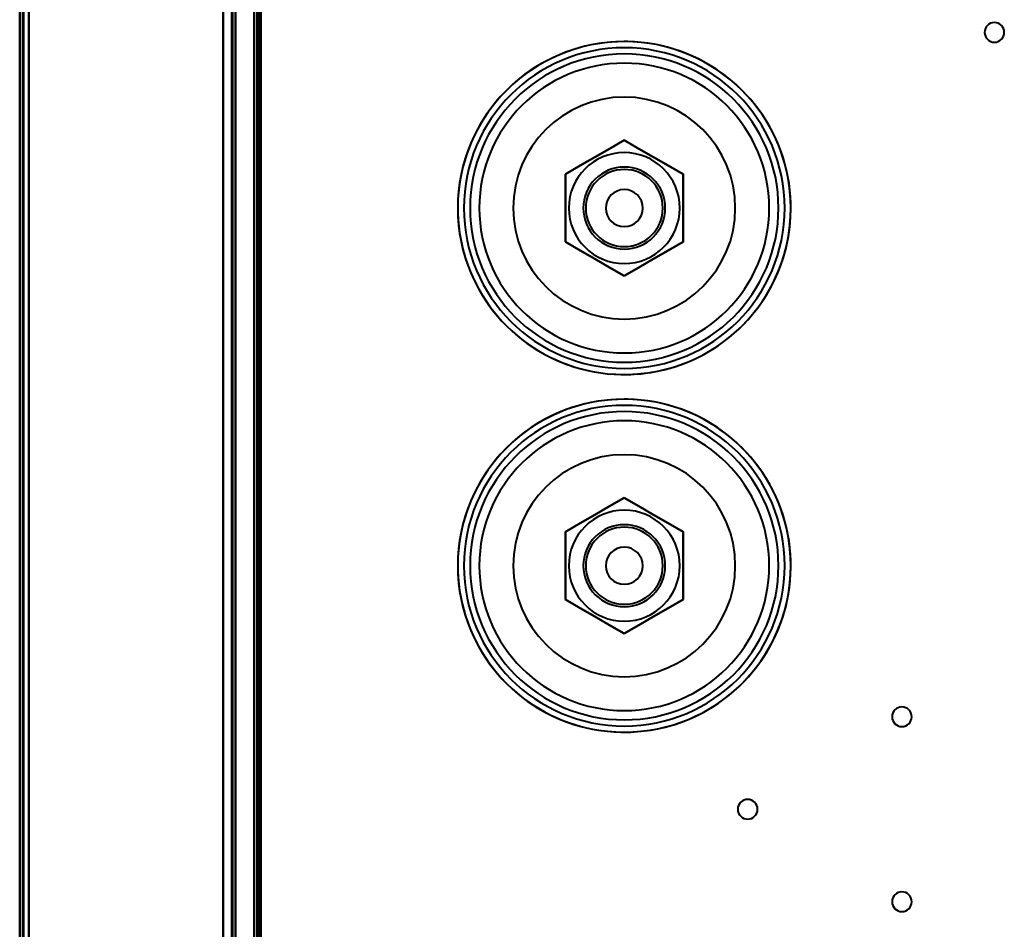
# Model space of a CAD drawing. Header units: millimetres. Extents: x -1392 to 1388, y -239 to 1267.
# Tile 59 of 91: x -476 to -316, y 723 to 871. Entities that reach past the tile are written whole.
import ezdxf

# ---------------------------------------------------------------- set-up
doc = ezdxf.new("R2010")
doc.units = ezdxf.units.MM
doc.layers.add('A-GENM', color=13, linetype='Continuous', lineweight=40)
doc.layers.add('G-IMPT', color=8, linetype='Continuous', lineweight=40)

# ---------------------------------------------------------------- blocks, each defined once
blk = doc.blocks.new('Maintenance r21 - Maintenance r21-762144-Droite')
at = {"layer": 'A-GENM'}
for p, q in [((-476, 0), (-476, 1138)), ((-476, 1138), (-476, 0))]:
    blk.add_line(p, q, dxfattribs=at)
blk = doc.blocks.new('NEXA 2000 CALQUES_dwg-762145-Droite')
at = {"layer": 'G-IMPT'}
for p, q in [((-476, 1137.77), (-476, 128.97)), ((-476, 1137.77), (-476, 128.97)), ((-441, 129.47), (-441, 1137.27)), ((-441, 129.47), (-441, 1137.27)), ((-437.5, 1102.27), (-437.5, 129.47)), ((-438, 943.07), (-438, 288.67))]:
    blk.add_line(p, q, dxfattribs=at)
at = {"layer": 'G-IMPT', "flags": 128}
for points in [[(-476, 1137.77), (-476, 885.57), (-476, 633.37), (-476, 381.17), (-476, 128.97)], [(-476, 1137.77), (-476, 885.57), (-476, 633.37), (-476, 381.17), (-476, 128.97)], [(-476, 128.97), (-476, 381.17), (-476, 633.37), (-476, 885.57), (-476, 1137.77)], [(-476, 128.97), (-476, 381.17), (-476, 633.37), (-476, 885.57), (-476, 1137.77)], [(-476, 128.97), (-476, 381.17), (-476, 633.37), (-476, 885.57), (-476, 1137.77)], [(-476, 128.97), (-476, 381.17), (-476, 633.37), (-476, 885.57), (-476, 1137.77)], [(-476, 1137.77), (-476, 885.57), (-476, 633.37), (-476, 381.17), (-476, 128.97)], [(-476, 1137.77), (-476, 885.57), (-476, 633.37), (-476, 381.17), (-476, 128.97)], [(-475.5, 128.97), (-475.5, 381.17), (-475.5, 633.37), (-475.5, 885.57), (-475.5, 1137.77)], [(-475.5, 1137.77), (-475.5, 885.57), (-475.5, 633.37), (-475.5, 381.17), (-475.5, 128.97)], [(-475.5, 1137.77), (-475.5, 885.57), (-475.5, 633.37), (-475.5, 381.17), (-475.5, 128.97)], [(-475.5, 128.97), (-475.5, 381.17), (-475.5, 633.37), (-475.5, 885.57), (-475.5, 1137.77)], [(-475.4, 128.97), (-475.4, 381.17), (-475.4, 633.37), (-475.4, 885.57), (-475.4, 1137.77)], [(-475.4, 1137.77), (-475.4, 885.57), (-475.4, 633.37), (-475.4, 381.17), (-475.4, 128.97)], [(-475.4, 128.97), (-475.4, 381.17), (-475.4, 633.37), (-475.4, 885.57), (-475.4, 1137.77)], [(-475.4, 1137.77), (-475.4, 885.57), (-475.4, 633.37), (-475.4, 381.17), (-475.4, 128.97)], [(-475.4, 1137.77), (-475.4, 885.57), (-475.4, 633.37), (-475.4, 381.17), (-475.4, 128.97)], [(-475.4, 128.97), (-475.4, 381.17), (-475.4, 633.37), (-475.4, 885.57), (-475.4, 1137.77)], [(-475.4, 1137.77), (-475.4, 885.57), (-475.4, 633.37), (-475.4, 381.17), (-475.4, 128.97)], [(-475.4, 128.97), (-475.4, 381.17), (-475.4, 633.37), (-475.4, 885.57), (-475.4, 1137.77)], [(-475.4, 1137.77), (-475.4, 885.57), (-475.4, 633.37), (-475.4, 381.17), (-475.4, 128.97)], [(-475.4, 128.97), (-475.4, 381.17), (-475.4, 633.37), (-475.4, 885.57), (-475.4, 1137.77)], [(-475.4, 128.97), (-475.4, 381.17), (-475.4, 633.37), (-475.4, 885.57), (-475.4, 1137.77)], [(-475.4, 1137.77), (-475.4, 885.57), (-475.4, 633.37), (-475.4, 381.17), (-475.4, 128.97)], [(-474.5, 129.47), (-474.5, 381.42), (-474.5, 633.37), (-474.5, 885.32), (-474.5, 1137.27)], [(-474.5, 1137.27), (-474.5, 885.32), (-474.5, 633.37), (-474.5, 381.42), (-474.5, 129.47)], [(-474.5, 129.47), (-474.5, 381.42), (-474.5, 633.37), (-474.5, 885.32), (-474.5, 1137.27)], [(-474.5, 1137.27), (-474.5, 885.32), (-474.5, 633.37), (-474.5, 381.42), (-474.5, 129.47)], [(-474.5, 1137.27), (-474.5, 885.32), (-474.5, 633.37), (-474.5, 381.42), (-474.5, 129.47)], [(-474.5, 129.47), (-474.5, 381.42), (-474.5, 633.37), (-474.5, 885.32), (-474.5, 1137.27)], [(-474.5, 1137.27), (-474.5, 885.32), (-474.5, 633.37), (-474.5, 381.42), (-474.5, 129.47)], [(-474.5, 129.47), (-474.5, 381.42), (-474.5, 633.37), (-474.5, 885.32), (-474.5, 1137.27)], [(-474.5, 1137.27), (-474.5, 885.32), (-474.5, 633.37), (-474.5, 381.42), (-474.5, 129.47)], [(-474.5, 129.47), (-474.5, 381.42), (-474.5, 633.37), (-474.5, 885.32), (-474.5, 1137.27)], [(-474.5, 1137.27), (-474.5, 885.32), (-474.5, 633.37), (-474.5, 381.42), (-474.5, 129.47)], [(-474.5, 129.47), (-474.5, 381.42), (-474.5, 633.37), (-474.5, 885.32), (-474.5, 1137.27)], [(-474.5, 129.47), (-474.5, 381.42), (-474.5, 633.37), (-474.5, 885.32), (-474.5, 1137.27)], [(-474.5, 1137.27), (-474.5, 885.32), (-474.5, 633.37), (-474.5, 381.42), (-474.5, 129.47)], [(-474.5, 129.47), (-474.5, 381.42), (-474.5, 633.37), (-474.5, 885.32), (-474.5, 1137.27)], [(-474.5, 1137.27), (-474.5, 885.32), (-474.5, 633.37), (-474.5, 381.42), (-474.5, 129.47)], [(-443, 1137.77), (-443, 885.57), (-443, 633.37), (-443, 381.17), (-443, 128.97)], [(-443, 128.97), (-443, 381.17), (-443, 633.37), (-443, 885.57), (-443, 1137.77)], [(-443, 128.97), (-443, 381.17), (-443, 633.37), (-443, 885.57), (-443, 1137.77)], [(-443, 1137.77), (-443, 885.57), (-443, 633.37), (-443, 381.17), (-443, 128.97)], [(-443, 1137.27), (-443, 885.32), (-443, 633.37), (-443, 381.42), (-443, 129.47)], [(-443, 129.47), (-443, 381.42), (-443, 633.37), (-443, 885.32), (-443, 1137.27)], [(-443, 129.47), (-443, 381.42), (-443, 633.37), (-443, 885.32), (-443, 1137.27)], [(-443, 1137.27), (-443, 885.32), (-443, 633.37), (-443, 381.42), (-443, 129.47)], [(-443, 129.47), (-443, 381.42), (-443, 633.37), (-443, 885.32), (-443, 1137.27)], [(-443, 1137.27), (-443, 885.32), (-443, 633.37), (-443, 381.42), (-443, 129.47)], [(-443, 1137.27), (-443, 885.32), (-443, 633.37), (-443, 381.42), (-443, 129.47)], [(-443, 129.47), (-443, 381.42), (-443, 633.37), (-443, 885.32), (-443, 1137.27)], [(-441.6, 1137.27), (-441.6, 885.32), (-441.6, 633.37), (-441.6, 381.42), (-441.6, 129.47)], [(-441.6, 129.47), (-441.6, 381.42), (-441.6, 633.37), (-441.6, 885.32), (-441.6, 1137.27)], [(-441.6, 1137.27), (-441.6, 885.32), (-441.6, 633.37), (-441.6, 381.42), (-441.6, 129.47)], [(-441.6, 129.47), (-441.6, 381.42), (-441.6, 633.37), (-441.6, 885.32), (-441.6, 1137.27)], [(-441.6, 129.47), (-441.6, 381.42), (-441.6, 633.37), (-441.6, 885.32), (-441.6, 1137.27)], [(-441.6, 1137.27), (-441.6, 885.32), (-441.6, 633.37), (-441.6, 381.42), (-441.6, 129.47)], [(-441.6, 129.47), (-441.6, 381.42), (-441.6, 633.37), (-441.6, 885.32), (-441.6, 1137.27)], [(-441.6, 1137.27), (-441.6, 885.32), (-441.6, 633.37), (-441.6, 381.42), (-441.6, 129.47)], [(-441.6, 129.47), (-441.6, 381.42), (-441.6, 633.37), (-441.6, 885.32), (-441.6, 1137.27)], [(-441.6, 1137.27), (-441.6, 885.32), (-441.6, 633.37), (-441.6, 381.42), (-441.6, 129.47)], [(-441.6, 1137.27), (-441.6, 885.32), (-441.6, 633.37), (-441.6, 381.42), (-441.6, 129.47)], [(-441.6, 129.47), (-441.6, 381.42), (-441.6, 633.37), (-441.6, 885.32), (-441.6, 1137.27)], [(-441.5, 129.47), (-441.5, 381.42), (-441.5, 633.37), (-441.5, 885.32), (-441.5, 1137.27)], [(-441.5, 1137.27), (-441.5, 885.32), (-441.5, 633.37), (-441.5, 381.42), (-441.5, 129.47)], [(-441.5, 1137.27), (-441.5, 885.32), (-441.5, 633.37), (-441.5, 381.42), (-441.5, 129.47)], [(-441.5, 129.47), (-441.5, 381.42), (-441.5, 633.37), (-441.5, 885.32), (-441.5, 1137.27)], [(-441, 129.47), (-441, 381.42), (-441, 633.37), (-441, 885.32), (-441, 1137.27)], [(-441, 1137.27), (-441, 885.32), (-441, 633.37), (-441, 381.42), (-441, 129.47)], [(-441, 129.47), (-441, 381.42), (-441, 633.37), (-441, 885.32), (-441, 1137.27)], [(-441, 1137.27), (-441, 885.32), (-441, 633.37), (-441, 381.42), (-441, 129.47)], [(-441, 1137.27), (-441, 885.32), (-441, 633.37), (-441, 381.42), (-441, 129.47)], [(-441, 129.47), (-441, 381.42), (-441, 633.37), (-441, 885.32), (-441, 1137.27)], [(-441, 1137.27), (-441, 885.32), (-441, 633.37), (-441, 381.42), (-441, 129.47)], [(-441, 129.47), (-441, 381.42), (-441, 633.37), (-441, 885.32), (-441, 1137.27)], [(-438, 128.97), (-438, 372.42), (-438, 615.87), (-438, 859.32), (-438, 1102.77)], [(-438, 1102.77), (-438, 859.32), (-438, 615.87), (-438, 372.42), (-438, 128.97)], [(-438, 1102.77), (-438, 859.32), (-438, 615.87), (-438, 372.42), (-438, 128.97)], [(-438, 128.97), (-438, 372.42), (-438, 615.87), (-438, 859.32), (-438, 1102.77)], [(-437.5, 1102.27), (-437.5, 859.07), (-437.5, 615.87), (-437.5, 372.67), (-437.5, 129.47)], [(-437.5, 129.47), (-437.5, 372.67), (-437.5, 615.87), (-437.5, 859.07), (-437.5, 1102.27)], [(-437.5, 1102.27), (-437.5, 859.07), (-437.5, 615.87), (-437.5, 372.67), (-437.5, 129.47)], [(-437.5, 129.47), (-437.5, 372.67), (-437.5, 615.87), (-437.5, 859.07), (-437.5, 1102.27)], [(-437.5, 1102.27), (-437.5, 859.07), (-437.5, 615.87), (-437.5, 372.67), (-437.5, 129.47)], [(-437.5, 1102.27), (-437.5, 859.07), (-437.5, 615.87), (-437.5, 372.67), (-437.5, 129.47)], [(-437.5, 129.47), (-437.5, 372.67), (-437.5, 615.87), (-437.5, 859.07), (-437.5, 1102.27)], [(-437.5, 129.47), (-437.5, 372.67), (-437.5, 615.87), (-437.5, 859.07), (-437.5, 1102.27)], [(-437, 129.47), (-437, 372.67), (-437, 615.87), (-437, 859.07), (-437, 1102.27)], [(-437, 1102.27), (-437, 859.07), (-437, 615.87), (-437, 372.67), (-437, 129.47)], [(-436.9, 1102.27), (-436.9, 867.05), (-436.9, 631.82), (-436.9, 396.6), (-436.9, 161.37)], [(-436.9, 1102.27), (-436.9, 859.07), (-436.9, 615.87), (-436.9, 372.67), (-436.9, 129.47)], [(-436.9, 1102.27), (-436.9, 867.05), (-436.9, 631.82), (-436.9, 396.6), (-436.9, 161.37)], [(-436.9, 161.37), (-436.9, 396.6), (-436.9, 631.82), (-436.9, 867.05), (-436.9, 1102.27)], [(-436.9, 129.47), (-436.9, 372.67), (-436.9, 615.87), (-436.9, 859.07), (-436.9, 1102.27)], [(-436.9, 161.37), (-436.9, 396.6), (-436.9, 631.82), (-436.9, 867.05), (-436.9, 1102.27)], [(-443, 288.67), (-443, 452.27), (-443, 615.87), (-443, 779.47), (-443, 943.07)], [(-443, 943.07), (-443, 779.47), (-443, 615.87), (-443, 452.27), (-443, 288.67)], [(-443, 943.07), (-443, 779.47), (-443, 615.87), (-443, 452.27), (-443, 288.67)], [(-443, 288.67), (-443, 452.27), (-443, 615.87), (-443, 779.47), (-443, 943.07)], [(-438, 288.67), (-438, 452.27), (-438, 615.87), (-438, 779.47), (-438, 943.07)], [(-438, 943.07), (-438, 779.47), (-438, 615.87), (-438, 452.27), (-438, 288.67)], [(-438, 943.07), (-438, 779.47), (-438, 615.87), (-438, 452.27), (-438, 288.67)], [(-438, 288.67), (-438, 452.27), (-438, 615.87), (-438, 779.47), (-438, 943.07)], [(-437.5, 288.67), (-437.5, 452.27), (-437.5, 615.87), (-437.5, 779.47), (-437.5, 943.07)], [(-437.5, 943.07), (-437.5, 779.47), (-437.5, 615.87), (-437.5, 452.27), (-437.5, 288.67)], [(-437.5, 943.07), (-437.5, 779.47), (-437.5, 615.87), (-437.5, 452.27), (-437.5, 288.67)], [(-437.5, 288.67), (-437.5, 452.27), (-437.5, 615.87), (-437.5, 779.47), (-437.5, 943.07)], [(-437.5, 288.67), (-437.5, 452.27), (-437.5, 615.87), (-437.5, 779.47), (-437.5, 943.07)], [(-437.5, 943.07), (-437.5, 779.47), (-437.5, 615.87), (-437.5, 452.27), (-437.5, 288.67)], [(-437.4, 288.67), (-437.4, 452.27), (-437.4, 615.87), (-437.4, 779.47), (-437.4, 943.07)], [(-437.4, 288.67), (-437.4, 452.27), (-437.4, 615.87), (-437.4, 779.47), (-437.4, 943.07)], [(-437.4, 943.07), (-437.4, 779.47), (-437.4, 615.87), (-437.4, 452.27), (-437.4, 288.67)], [(-437.4, 943.07), (-437.4, 779.47), (-437.4, 615.87), (-437.4, 452.27), (-437.4, 288.67)], [(-437.4, 943.07), (-437.4, 779.47), (-437.4, 615.87), (-437.4, 452.27), (-437.4, 288.67)], [(-437.4, 288.67), (-437.4, 452.27), (-437.4, 615.87), (-437.4, 779.47), (-437.4, 943.07)], [(-437, 288.67), (-437, 452.27), (-437, 615.87), (-437, 779.47), (-437, 943.07)], [(-437, 943.07), (-437, 779.47), (-437, 615.87), (-437, 452.27), (-437, 288.67)], [(-437, 288.67), (-437, 452.27), (-437, 615.87), (-437, 779.47), (-437, 943.07)], [(-437, 943.07), (-437, 779.47), (-437, 615.87), (-437, 452.27), (-437, 288.67)], [(-378, 867.37), (-379.08, 867.35), (-380.16, 867.29), (-381.23, 867.18), (-382.3, 867.03), (-383.36, 866.83), (-384.42, 866.6), (-385.46, 866.32), (-386.49, 866), (-387.51, 865.64), (-388.51, 865.24), (-389.5, 864.8), (-390.47, 864.32), (-391.42, 863.8), (-392.34, 863.25), (-393.25, 862.66), (-394.12, 862.03), (-394.98, 861.37), (-395.8, 860.67), (-396.6, 859.94), (-397.37, 859.18), (-398.11, 858.39), (-398.81, 857.58), (-399.48, 856.73), (-400.12, 855.86), (-400.72, 854.96), (-401.28, 854.04), (-401.81, 853.1), (-402.3, 852.14), (-402.75, 851.15), (-403.17, 850.16), (-403.54, 849.14), (-403.87, 848.11), (-404.16, 847.07), (-404.4, 846.02), (-404.61, 844.96), (-404.77, 843.89), (-404.89, 842.82), (-404.97, 841.74), (-405, 840.66), (-404.99, 839.58), (-404.94, 838.51), (-404.84, 837.43), (-404.7, 836.36), (-404.52, 835.29), (-404.29, 834.24), (-404.03, 833.19), (-403.72, 832.16), (-403.37, 831.13), (-402.98, 830.13), (-402.55, 829.14), (-402.08, 828.16), (-401.57, 827.21), (-401.03, 826.28), (-400.45, 825.37), (-399.83, 824.48), (-399.18, 823.62), (-398.49, 822.79), (-397.77, 821.98), (-397.02, 821.21), (-396.24, 820.46), (-395.43, 819.75), (-394.59, 819.07), (-393.72, 818.42), (-392.83, 817.81), (-391.92, 817.24), (-390.98, 816.7), (-390.03, 816.2), (-389.05, 815.74), (-388.05, 815.31), (-387.04, 814.93), (-386.02, 814.59), (-384.98, 814.29), (-383.93, 814.03), (-382.88, 813.82), (-381.81, 813.64), (-380.74, 813.51), (-379.66, 813.42), (-378.58, 813.38), (-378, 813.37)], [(-378, 813.37), (-376.92, 813.39), (-375.84, 813.46), (-374.77, 813.57), (-373.7, 813.72), (-372.64, 813.91), (-371.58, 814.15), (-370.54, 814.42), (-369.51, 814.74), (-368.49, 815.1), (-367.49, 815.5), (-366.5, 815.94), (-365.53, 816.42), (-364.58, 816.94), (-363.66, 817.5), (-362.75, 818.09), (-361.88, 818.72), (-361.02, 819.38), (-360.2, 820.07), (-359.4, 820.8), (-358.63, 821.56), (-357.89, 822.35), (-357.19, 823.17), (-356.52, 824.02), (-355.88, 824.89), (-355.28, 825.78), (-354.72, 826.7), (-354.19, 827.65), (-353.7, 828.61), (-353.25, 829.59), (-352.83, 830.59), (-352.46, 831.6), (-352.13, 832.63), (-351.84, 833.67), (-351.6, 834.72), (-351.39, 835.78), (-351.23, 836.85), (-351.11, 837.92), (-351.03, 839), (-351, 840.08), (-351.01, 841.16), (-351.06, 842.24), (-351.16, 843.31), (-351.3, 844.39), (-351.48, 845.45), (-351.71, 846.51), (-351.97, 847.55), (-352.28, 848.59), (-352.63, 849.61), (-353.02, 850.62), (-353.45, 851.61), (-353.92, 852.58), (-354.43, 853.53), (-354.97, 854.47), (-355.55, 855.38), (-356.17, 856.26), (-356.82, 857.12), (-357.51, 857.96), (-358.23, 858.76), (-358.98, 859.54), (-359.76, 860.28), (-360.57, 861), (-361.41, 861.68), (-362.28, 862.32), (-363.17, 862.93), (-364.08, 863.51), (-365.02, 864.05), (-365.97, 864.55), (-366.95, 865.01), (-367.95, 865.43), (-368.96, 865.81), (-369.98, 866.15), (-371.02, 866.45), (-372.07, 866.71), (-373.12, 866.93), (-374.19, 867.1), (-375.26, 867.23), (-376.34, 867.32), (-377.42, 867.37), (-378, 867.37)], [(-378, 851.37), (-380.38, 850), (-382.76, 848.62), (-385.14, 847.25), (-387.53, 845.87)], [(-378, 851.37), (-380.38, 850), (-382.76, 848.62), (-385.14, 847.25), (-387.53, 845.87)], [(-387.53, 845.87), (-385.14, 847.25), (-382.76, 848.62), (-380.38, 850), (-378, 851.37)], [(-387.53, 845.87), (-385.14, 847.25), (-382.76, 848.62), (-380.38, 850), (-378, 851.37)], [(-378, 851.37), (-380.38, 850), (-382.76, 848.62), (-385.14, 847.25), (-387.53, 845.87)], [(-387.53, 845.87), (-385.14, 847.25), (-382.76, 848.62), (-380.38, 850), (-378, 851.37)], [(-378, 851.37), (-380.38, 850), (-382.76, 848.62), (-385.14, 847.25), (-387.53, 845.87)], [(-387.53, 845.87), (-385.14, 847.25), (-382.76, 848.62), (-380.38, 850), (-378, 851.37)], [(-368.47, 845.87), (-370.86, 847.25), (-373.24, 848.62), (-375.62, 850), (-378, 851.37)], [(-368.47, 845.87), (-370.86, 847.25), (-373.24, 848.62), (-375.62, 850), (-378, 851.37)], [(-378, 851.37), (-375.62, 850), (-373.24, 848.62), (-370.86, 847.25), (-368.47, 845.87)], [(-378, 851.37), (-375.62, 850), (-373.24, 848.62), (-370.86, 847.25), (-368.47, 845.87)], [(-368.47, 845.87), (-370.86, 847.25), (-373.24, 848.62), (-375.62, 850), (-378, 851.37)], [(-378, 851.37), (-375.62, 850), (-373.24, 848.62), (-370.86, 847.25), (-368.47, 845.87)], [(-368.47, 845.87), (-370.86, 847.25), (-373.24, 848.62), (-375.62, 850), (-378, 851.37)], [(-378, 851.37), (-375.62, 850), (-373.24, 848.62), (-370.86, 847.25), (-368.47, 845.87)], [(-387.53, 845.87), (-387.53, 843.12), (-387.53, 840.37), (-387.53, 837.62), (-387.53, 834.87)], [(-387.53, 834.87), (-387.53, 837.62), (-387.53, 840.37), (-387.53, 843.12), (-387.53, 845.87)], [(-387.53, 845.87), (-387.53, 843.12), (-387.53, 840.37), (-387.53, 837.62), (-387.53, 834.87)], [(-387.53, 834.87), (-387.53, 837.62), (-387.53, 840.37), (-387.53, 843.12), (-387.53, 845.87)], [(-387.53, 845.87), (-387.53, 843.12), (-387.53, 840.37), (-387.53, 837.62), (-387.53, 834.87)], [(-387.53, 834.87), (-387.53, 837.62), (-387.53, 840.37), (-387.53, 843.12), (-387.53, 845.87)], [(-387.53, 845.87), (-387.53, 843.12), (-387.53, 840.37), (-387.53, 837.62), (-387.53, 834.87)], [(-387.53, 834.87), (-387.53, 837.62), (-387.53, 840.37), (-387.53, 843.12), (-387.53, 845.87)], [(-368.47, 834.87), (-368.47, 837.62), (-368.47, 840.37), (-368.47, 843.12), (-368.47, 845.87)], [(-368.47, 834.87), (-368.47, 837.62), (-368.47, 840.37), (-368.47, 843.12), (-368.47, 845.87)], [(-368.47, 845.87), (-368.47, 843.12), (-368.47, 840.37), (-368.47, 837.62), (-368.47, 834.87)], [(-368.47, 845.87), (-368.47, 843.12), (-368.47, 840.37), (-368.47, 837.62), (-368.47, 834.87)], [(-368.47, 834.87), (-368.47, 837.62), (-368.47, 840.37), (-368.47, 843.12), (-368.47, 845.87)], [(-368.47, 845.87), (-368.47, 843.12), (-368.47, 840.37), (-368.47, 837.62), (-368.47, 834.87)], [(-368.47, 834.87), (-368.47, 837.62), (-368.47, 840.37), (-368.47, 843.12), (-368.47, 845.87)], [(-368.47, 845.87), (-368.47, 843.12), (-368.47, 840.37), (-368.47, 837.62), (-368.47, 834.87)], [(-387.53, 834.87), (-385.14, 833.5), (-382.76, 832.12), (-380.38, 830.75), (-378, 829.37)], [(-387.53, 834.87), (-385.14, 833.5), (-382.76, 832.12), (-380.38, 830.75), (-378, 829.37)], [(-378, 829.37), (-380.38, 830.75), (-382.76, 832.12), (-385.14, 833.5), (-387.53, 834.87)], [(-378, 829.37), (-380.38, 830.75), (-382.76, 832.12), (-385.14, 833.5), (-387.53, 834.87)], [(-387.53, 834.87), (-385.14, 833.5), (-382.76, 832.12), (-380.38, 830.75), (-378, 829.37)], [(-378, 829.37), (-380.38, 830.75), (-382.76, 832.12), (-385.14, 833.5), (-387.53, 834.87)], [(-387.53, 834.87), (-385.14, 833.5), (-382.76, 832.12), (-380.38, 830.75), (-378, 829.37)], [(-378, 829.37), (-380.38, 830.75), (-382.76, 832.12), (-385.14, 833.5), (-387.53, 834.87)], [(-378, 829.37), (-375.62, 830.75), (-373.24, 832.12), (-370.86, 833.5), (-368.47, 834.87)], [(-378, 829.37), (-375.62, 830.75), (-373.24, 832.12), (-370.86, 833.5), (-368.47, 834.87)], [(-368.47, 834.87), (-370.86, 833.5), (-373.24, 832.12), (-375.62, 830.75), (-378, 829.37)], [(-368.47, 834.87), (-370.86, 833.5), (-373.24, 832.12), (-375.62, 830.75), (-378, 829.37)], [(-378, 829.37), (-375.62, 830.75), (-373.24, 832.12), (-370.86, 833.5), (-368.47, 834.87)], [(-368.47, 834.87), (-370.86, 833.5), (-373.24, 832.12), (-375.62, 830.75), (-378, 829.37)], [(-378, 829.37), (-375.62, 830.75), (-373.24, 832.12), (-370.86, 833.5), (-368.47, 834.87)], [(-368.47, 834.87), (-370.86, 833.5), (-373.24, 832.12), (-375.62, 830.75), (-378, 829.37)], [(-378, 809.37), (-379.08, 809.35), (-380.16, 809.29), (-381.23, 809.18), (-382.3, 809.03), (-383.36, 808.83), (-384.42, 808.6), (-385.46, 808.32), (-386.49, 808), (-387.51, 807.64), (-388.51, 807.24), (-389.5, 806.8), (-390.47, 806.32), (-391.42, 805.8), (-392.34, 805.25), (-393.25, 804.66), (-394.12, 804.03), (-394.98, 803.37), (-395.8, 802.67), (-396.6, 801.94), (-397.37, 801.18), (-398.11, 800.39), (-398.81, 799.58), (-399.48, 798.73), (-400.12, 797.86), (-400.72, 796.96), (-401.28, 796.04), (-401.81, 795.1), (-402.3, 794.14), (-402.75, 793.15), (-403.17, 792.16), (-403.54, 791.14), (-403.87, 790.11), (-404.16, 789.07), (-404.4, 788.02), (-404.61, 786.96), (-404.77, 785.89), (-404.89, 784.82), (-404.97, 783.74), (-405, 782.66), (-404.99, 781.58), (-404.94, 780.51), (-404.84, 779.43), (-404.7, 778.36), (-404.52, 777.29), (-404.29, 776.24), (-404.03, 775.19), (-403.72, 774.16), (-403.37, 773.13), (-402.98, 772.13), (-402.55, 771.14), (-402.08, 770.16), (-401.57, 769.21), (-401.03, 768.28), (-400.45, 767.37), (-399.83, 766.48), (-399.18, 765.62), (-398.49, 764.79), (-397.77, 763.98), (-397.02, 763.21), (-396.24, 762.46), (-395.43, 761.75), (-394.59, 761.07), (-393.72, 760.42), (-392.83, 759.81), (-391.92, 759.24), (-390.98, 758.7), (-390.03, 758.2), (-389.05, 757.74), (-388.05, 757.31), (-387.04, 756.93), (-386.02, 756.59), (-384.98, 756.29), (-383.93, 756.03), (-382.88, 755.82), (-381.81, 755.64), (-380.74, 755.51), (-379.66, 755.42), (-378.58, 755.38), (-378, 755.37)], [(-378, 755.37), (-376.92, 755.39), (-375.84, 755.46), (-374.77, 755.57), (-373.7, 755.72), (-372.64, 755.91), (-371.58, 756.15), (-370.54, 756.42), (-369.51, 756.74), (-368.49, 757.1), (-367.49, 757.5), (-366.5, 757.94), (-365.53, 758.42), (-364.58, 758.94), (-363.66, 759.5), (-362.75, 760.09), (-361.88, 760.72), (-361.02, 761.38), (-360.2, 762.07), (-359.4, 762.8), (-358.63, 763.56), (-357.89, 764.35), (-357.19, 765.17), (-356.52, 766.02), (-355.88, 766.89), (-355.28, 767.78), (-354.72, 768.7), (-354.19, 769.65), (-353.7, 770.61), (-353.25, 771.59), (-352.83, 772.59), (-352.46, 773.6), (-352.13, 774.63), (-351.84, 775.67), (-351.6, 776.72), (-351.39, 777.78), (-351.23, 778.85), (-351.11, 779.92), (-351.03, 781), (-351, 782.08), (-351.01, 783.16), (-351.06, 784.24), (-351.16, 785.31), (-351.3, 786.39), (-351.48, 787.45), (-351.71, 788.51), (-351.97, 789.55), (-352.28, 790.59), (-352.63, 791.61), (-353.02, 792.62), (-353.45, 793.61), (-353.92, 794.58), (-354.43, 795.53), (-354.97, 796.47), (-355.55, 797.38), (-356.17, 798.26), (-356.82, 799.12), (-357.51, 799.96), (-358.23, 800.76), (-358.98, 801.54), (-359.76, 802.28), (-360.57, 803), (-361.41, 803.68), (-362.28, 804.32), (-363.17, 804.93), (-364.08, 805.51), (-365.02, 806.05), (-365.97, 806.55), (-366.95, 807.01), (-367.95, 807.43), (-368.96, 807.81), (-369.98, 808.15), (-371.02, 808.45), (-372.07, 808.71), (-373.12, 808.93), (-374.19, 809.1), (-375.26, 809.23), (-376.34, 809.32), (-377.42, 809.37), (-378, 809.37)], [(-378, 793.37), (-380.38, 792), (-382.76, 790.62), (-385.14, 789.25), (-387.53, 787.87)], [(-378, 793.37), (-380.38, 792), (-382.76, 790.62), (-385.14, 789.25), (-387.53, 787.87)], [(-387.53, 787.87), (-385.14, 789.25), (-382.76, 790.62), (-380.38, 792), (-378, 793.37)], [(-387.53, 787.87), (-385.14, 789.25), (-382.76, 790.62), (-380.38, 792), (-378, 793.37)], [(-378, 793.37), (-380.38, 792), (-382.76, 790.62), (-385.14, 789.25), (-387.53, 787.87)], [(-387.53, 787.87), (-385.14, 789.25), (-382.76, 790.62), (-380.38, 792), (-378, 793.37)], [(-378, 793.37), (-380.38, 792), (-382.76, 790.62), (-385.14, 789.25), (-387.53, 787.87)], [(-387.53, 787.87), (-385.14, 789.25), (-382.76, 790.62), (-380.38, 792), (-378, 793.37)], [(-368.47, 787.87), (-370.86, 789.25), (-373.24, 790.62), (-375.62, 792), (-378, 793.37)], [(-368.47, 787.87), (-370.86, 789.25), (-373.24, 790.62), (-375.62, 792), (-378, 793.37)], [(-378, 793.37), (-375.62, 792), (-373.24, 790.62), (-370.86, 789.25), (-368.47, 787.87)], [(-378, 793.37), (-375.62, 792), (-373.24, 790.62), (-370.86, 789.25), (-368.47, 787.87)], [(-368.47, 787.87), (-370.86, 789.25), (-373.24, 790.62), (-375.62, 792), (-378, 793.37)], [(-378, 793.37), (-375.62, 792), (-373.24, 790.62), (-370.86, 789.25), (-368.47, 787.87)], [(-368.47, 787.87), (-370.86, 789.25), (-373.24, 790.62), (-375.62, 792), (-378, 793.37)], [(-378, 793.37), (-375.62, 792), (-373.24, 790.62), (-370.86, 789.25), (-368.47, 787.87)], [(-387.53, 787.87), (-387.53, 785.12), (-387.53, 782.37), (-387.53, 779.62), (-387.53, 776.87)], [(-387.53, 776.87), (-387.53, 779.62), (-387.53, 782.37), (-387.53, 785.12), (-387.53, 787.87)], [(-387.53, 787.87), (-387.53, 785.12), (-387.53, 782.37), (-387.53, 779.62), (-387.53, 776.87)], [(-387.53, 776.87), (-387.53, 779.62), (-387.53, 782.37), (-387.53, 785.12), (-387.53, 787.87)], [(-387.53, 787.87), (-387.53, 785.12), (-387.53, 782.37), (-387.53, 779.62), (-387.53, 776.87)], [(-387.53, 776.87), (-387.53, 779.62), (-387.53, 782.37), (-387.53, 785.12), (-387.53, 787.87)], [(-387.53, 787.87), (-387.53, 785.12), (-387.53, 782.37), (-387.53, 779.62), (-387.53, 776.87)], [(-387.53, 776.87), (-387.53, 779.62), (-387.53, 782.37), (-387.53, 785.12), (-387.53, 787.87)], [(-368.47, 776.87), (-368.47, 779.62), (-368.47, 782.37), (-368.47, 785.12), (-368.47, 787.87)], [(-368.47, 776.87), (-368.47, 779.62), (-368.47, 782.37), (-368.47, 785.12), (-368.47, 787.87)], [(-368.47, 787.87), (-368.47, 785.12), (-368.47, 782.37), (-368.47, 779.62), (-368.47, 776.87)], [(-368.47, 787.87), (-368.47, 785.12), (-368.47, 782.37), (-368.47, 779.62), (-368.47, 776.87)], [(-368.47, 776.87), (-368.47, 779.62), (-368.47, 782.37), (-368.47, 785.12), (-368.47, 787.87)], [(-368.47, 787.87), (-368.47, 785.12), (-368.47, 782.37), (-368.47, 779.62), (-368.47, 776.87)], [(-368.47, 776.87), (-368.47, 779.62), (-368.47, 782.37), (-368.47, 785.12), (-368.47, 787.87)], [(-368.47, 787.87), (-368.47, 785.12), (-368.47, 782.37), (-368.47, 779.62), (-368.47, 776.87)], [(-387.53, 776.87), (-385.14, 775.5), (-382.76, 774.12), (-380.38, 772.75), (-378, 771.37)], [(-387.53, 776.87), (-385.14, 775.5), (-382.76, 774.12), (-380.38, 772.75), (-378, 771.37)], [(-378, 771.37), (-380.38, 772.75), (-382.76, 774.12), (-385.14, 775.5), (-387.53, 776.87)], [(-378, 771.37), (-380.38, 772.75), (-382.76, 774.12), (-385.14, 775.5), (-387.53, 776.87)], [(-387.53, 776.87), (-385.14, 775.5), (-382.76, 774.12), (-380.38, 772.75), (-378, 771.37)], [(-378, 771.37), (-380.38, 772.75), (-382.76, 774.12), (-385.14, 775.5), (-387.53, 776.87)], [(-387.53, 776.87), (-385.14, 775.5), (-382.76, 774.12), (-380.38, 772.75), (-378, 771.37)], [(-378, 771.37), (-380.38, 772.75), (-382.76, 774.12), (-385.14, 775.5), (-387.53, 776.87)], [(-378, 771.37), (-375.62, 772.75), (-373.24, 774.12), (-370.86, 775.5), (-368.47, 776.87)], [(-378, 771.37), (-375.62, 772.75), (-373.24, 774.12), (-370.86, 775.5), (-368.47, 776.87)], [(-368.47, 776.87), (-370.86, 775.5), (-373.24, 774.12), (-375.62, 772.75), (-378, 771.37)], [(-368.47, 776.87), (-370.86, 775.5), (-373.24, 774.12), (-375.62, 772.75), (-378, 771.37)], [(-378, 771.37), (-375.62, 772.75), (-373.24, 774.12), (-370.86, 775.5), (-368.47, 776.87)], [(-368.47, 776.87), (-370.86, 775.5), (-373.24, 774.12), (-375.62, 772.75), (-378, 771.37)], [(-378, 771.37), (-375.62, 772.75), (-373.24, 774.12), (-370.86, 775.5), (-368.47, 776.87)], [(-368.47, 776.87), (-370.86, 775.5), (-373.24, 774.12), (-375.62, 772.75), (-378, 771.37)]]:
    blk.add_lwpolyline(points, dxfattribs=at)
at = {"layer": 'G-IMPT'}
for centre, radius, start, end in [((-318, 868.87), 1.6, 0, 180), ((-318, 868.87), 1.6, 0, 180), ((-318, 868.87), 1.6, 0, 180), ((-318, 868.87), 1.6, 0, 180), ((-318, 868.87), 1.6, 180, 0), ((-318, 868.87), 1.6, 180, 0), ((-318, 868.87), 1.6, 180, 360), ((-318, 868.87), 1.6, 180, 0), ((-378, 840.37), 27, 90, 270), ((-378, 840.37), 27, 90, 270), ((-378, 840.37), 27, 90, 180), ((-378, 840.37), 27, 0, 180), ((-378, 840.37), 27, 0, 180), ((-378, 840.37), 27, 360, 180), ((-378, 840.37), 27, 0, 180), ((-378, 840.37), 27, 90, 180), ((-378, 840.37), 27, 270, 90), ((-378, 840.37), 27, 270, 90), ((-378, 840.37), 27, 360, 90), ((-378, 840.37), 27, 270, 90), ((-378, 840.37), 26, 90, 180), ((-378, 840.37), 26, 0, 180), ((-378, 840.37), 26, 0, 180), ((-378, 840.37), 26, 90, 180), ((-378, 840.37), 25, 0, 180), ((-378, 840.37), 25, 0, 180), ((-378, 840.37), 25, 360, 180), ((-378, 840.37), 25, 0, 180), ((-378, 840.37), 26, 270, 90), ((-378, 840.37), 26, 270, 90), ((-378, 840.37), 23.5, 360, 180), ((-378, 840.37), 23.5, 360, 180), ((-378, 840.37), 23.5, 0, 180), ((-378, 840.37), 23.5, 0, 180), ((-378, 840.37), 18, 0, 180), ((-378, 840.37), 18, 0, 180), ((-378, 840.37), 18, 360, 180), ((-378, 840.37), 18, 0, 180), ((-378, 840.37), 18, 90, 270), ((-378, 840.37), 18, 360, 180), ((-378, 840.37), 18, 0, 180), ((-378, 840.37), 18, 90, 270), ((-378, 840.37), 18, 270, 90), ((-378, 840.37), 18, 270, 90), ((-378, 840.37), 9, 90, 180), ((-378, 840.37), 9, 360, 180), ((-378, 840.37), 9, 270, 90), ((-378, 840.37), 6.65, 0, 180), ((-378, 840.37), 6.65, 360, 180), ((-378, 840.37), 6.65, 360, 180), ((-378, 840.37), 6.65, 0, 180), ((-378, 840.37), 6.25, 90, 270), ((-378, 840.37), 6.25, 0, 180), ((-378, 840.37), 6.25, 360, 180), ((-378, 840.37), 6.25, 360, 180), ((-378, 840.37), 6.25, 90, 270), ((-378, 840.37), 6.25, 0, 180), ((-378, 840.37), 6.25, 0, 180), ((-378, 840.37), 6.25, 0, 180), ((-378, 840.37), 6.25, 270, 90), ((-378, 840.37), 6.25, 270, 90), ((-378, 840.37), 3, 90, 180), ((-378, 840.37), 3, 360, 180), ((-378, 840.37), 3, 0, 180), ((-378, 840.37), 3, 0, 180), ((-378, 840.37), 3, 270, 90), ((-378, 840.37), 27, 180, 270), ((-378, 840.37), 27, 180, 360), ((-378, 840.37), 27, 180, 0), ((-378, 840.37), 27, 180, 0), ((-378, 840.37), 27, 180, 360), ((-378, 840.37), 27, 180, 270), ((-378, 840.37), 26, 180, 270), ((-378, 840.37), 26, 180, 0), ((-378, 840.37), 26, 180, 360), ((-378, 840.37), 26, 180, 270), ((-378, 840.37), 25, 180, 0), ((-378, 840.37), 25, 180, 360), ((-378, 840.37), 25, 180, 0), ((-378, 840.37), 25, 180, 360), ((-378, 840.37), 23.5, 180, 360), ((-378, 840.37), 23.5, 180, 0), ((-378, 840.37), 23.5, 180, 360), ((-378, 840.37), 23.5, 180, 0), ((-378, 840.37), 18, 180, 0), ((-378, 840.37), 18, 180, 0), ((-378, 840.37), 18, 180, 0), ((-378, 840.37), 18, 180, 360), ((-378, 840.37), 18, 180, 270), ((-378, 840.37), 18, 180, 270), ((-378, 840.37), 9, 180, 270), ((-378, 840.37), 9, 180, 0), ((-378, 840.37), 6.65, 180, 0), ((-378, 840.37), 6.65, 180, 360), ((-378, 840.37), 6.65, 180, 360), ((-378, 840.37), 6.65, 180, 0), ((-378, 840.37), 6.25, 180, 270), ((-378, 840.37), 6.25, 180, 270), ((-378, 840.37), 6.25, 180, 360), ((-378, 840.37), 6.25, 180, 360), ((-378, 840.37), 6.25, 180, 0), ((-378, 840.37), 6.25, 180, 0), ((-378, 840.37), 3, 180, 270), ((-378, 840.37), 3, 180, 0), ((-378, 840.37), 3, 180, 0), ((-378, 840.37), 3, 180, 0), ((-378, 840.37), 6.25, 270, 0), ((-378, 840.37), 6.25, 270, 0), ((-378, 840.37), 27, 270, 0), ((-378, 840.37), 18, 270, 0), ((-378, 840.37), 18, 270, 360), ((-378, 782.37), 27, 90, 270), ((-378, 782.37), 27, 90, 270), ((-378, 782.37), 27, 90, 180), ((-378, 782.37), 27, 0, 180), ((-378, 782.37), 27, 0, 180), ((-378, 782.37), 27, 360, 180), ((-378, 782.37), 27, 0, 180), ((-378, 782.37), 27, 90, 180), ((-378, 782.37), 27, 270, 90), ((-378, 782.37), 27, 270, 90), ((-378, 782.37), 27, 360, 90), ((-378, 782.37), 27, 270, 90), ((-378, 782.37), 26, 90, 180), ((-378, 782.37), 26, 0, 180), ((-378, 782.37), 26, 360, 180), ((-378, 782.37), 26, 90, 180), ((-378, 782.37), 26, 270, 90), ((-378, 782.37), 26, 270, 90), ((-378, 782.37), 25, 0, 180), ((-378, 782.37), 25, 0, 180), ((-378, 782.37), 25, 360, 180), ((-378, 782.37), 25, 0, 180), ((-378, 782.37), 23.5, 360, 180), ((-378, 782.37), 23.5, 360, 180), ((-378, 782.37), 23.5, 0, 180), ((-378, 782.37), 23.5, 0, 180), ((-378, 782.37), 18, 0, 180), ((-378, 782.37), 18, 0, 180), ((-378, 782.37), 18, 360, 180), ((-378, 782.37), 18, 0, 180), ((-378, 782.37), 18, 90, 270), ((-378, 782.37), 18, 360, 180), ((-378, 782.37), 18, 0, 180), ((-378, 782.37), 18, 90, 270), ((-378, 782.37), 18, 270, 90), ((-378, 782.37), 18, 270, 90), ((-378, 782.37), 9, 90, 180), ((-378, 782.37), 9, 360, 180), ((-378, 782.37), 9, 270, 90), ((-378, 782.37), 6.65, 360, 180), ((-378, 782.37), 6.65, 360, 180), ((-378, 782.37), 6.65, 360, 180), ((-378, 782.37), 6.65, 0, 180), ((-378, 782.37), 6.25, 90, 270), ((-378, 782.37), 6.25, 0, 180), ((-378, 782.37), 6.25, 360, 180), ((-378, 782.37), 6.25, 360, 180), ((-378, 782.37), 6.25, 90, 270), ((-378, 782.37), 6.25, 0, 180), ((-378, 782.37), 6.25, 0, 180), ((-378, 782.37), 6.25, 0, 180), ((-378, 782.37), 6.25, 270, 90), ((-378, 782.37), 6.25, 270, 90), ((-378, 782.37), 3, 90, 180), ((-378, 782.37), 3, 360, 180), ((-378, 782.37), 3, 0, 180), ((-378, 782.37), 3, 360, 180), ((-378, 782.37), 3, 270, 90), ((-378, 782.37), 27, 180, 270), ((-378, 782.37), 27, 180, 360), ((-378, 782.37), 27, 180, 0), ((-378, 782.37), 27, 180, 0), ((-378, 782.37), 27, 180, 360), ((-378, 782.37), 27, 180, 270), ((-378, 782.37), 26, 180, 270), ((-378, 782.37), 26, 180, 0), ((-378, 782.37), 26, 180, 360), ((-378, 782.37), 26, 180, 270), ((-378, 782.37), 25, 180, 0), ((-378, 782.37), 25, 180, 360), ((-378, 782.37), 25, 180, 0), ((-378, 782.37), 25, 180, 360), ((-378, 782.37), 23.5, 180, 360), ((-378, 782.37), 23.5, 180, 0), ((-378, 782.37), 23.5, 180, 360), ((-378, 782.37), 23.5, 180, 0), ((-378, 782.37), 18, 180, 0), ((-378, 782.37), 18, 180, 0), ((-378, 782.37), 18, 180, 0), ((-378, 782.37), 18, 180, 360), ((-378, 782.37), 18, 180, 270), ((-378, 782.37), 18, 180, 270), ((-378, 782.37), 9, 180, 270), ((-378, 782.37), 9, 180, 0), ((-378, 782.37), 6.65, 180, 0), ((-378, 782.37), 6.65, 180, 360), ((-378, 782.37), 6.65, 180, 360), ((-378, 782.37), 6.65, 180, 0), ((-378, 782.37), 6.25, 180, 270), ((-378, 782.37), 6.25, 180, 270), ((-378, 782.37), 6.25, 180, 360), ((-378, 782.37), 6.25, 180, 360), ((-378, 782.37), 6.25, 180, 0), ((-378, 782.37), 6.25, 180, 0), ((-378, 782.37), 3, 180, 270), ((-378, 782.37), 3, 180, 0), ((-378, 782.37), 3, 180, 0), ((-378, 782.37), 3, 180, 0), ((-378, 782.37), 6.25, 270, 0), ((-378, 782.37), 6.25, 270, 0), ((-378, 782.37), 27, 270, 0), ((-378, 782.37), 18, 270, 0), ((-378, 782.37), 18, 270, 360), ((-333, 757.87), 1.6, 0, 180), ((-333, 757.87), 1.6, 0, 180), ((-333, 757.87), 1.6, 0, 180), ((-333, 757.87), 1.6, 0, 180), ((-333, 757.87), 1.6, 180, 0), ((-333, 757.87), 1.6, 180, 0), ((-333, 757.87), 1.6, 180, 0), ((-333, 757.87), 1.6, 180, 360), ((-358, 742.87), 1.6, 0, 180), ((-358, 742.87), 1.6, 0, 180), ((-358, 742.87), 1.6, 360, 180), ((-358, 742.87), 1.6, 0, 180), ((-358, 742.87), 1.6, 180, 0), ((-358, 742.87), 1.6, 180, 0), ((-358, 742.87), 1.6, 180, 360), ((-358, 742.87), 1.6, 180, 360), ((-333, 727.87), 1.6, 0, 180), ((-333, 727.87), 1.6, 0, 180), ((-333, 727.87), 1.6, 360, 180), ((-333, 727.87), 1.6, 0, 180), ((-333, 727.87), 1.6, 180, 0), ((-333, 727.87), 1.6, 180, 0), ((-333, 727.87), 1.6, 180, 0), ((-333, 727.87), 1.6, 180, 0)]:
    blk.add_arc(centre, radius, start, end, dxfattribs=at)

msp = doc.modelspace()

# ---------------------------------------------------------------- block references
at = {"layer": 'A-GENM'}
msp.add_blockref('Maintenance r21 - Maintenance r21-762144-Droite', (0, 0), dxfattribs=at)
at = {"layer": 'G-IMPT'}
msp.add_blockref('NEXA 2000 CALQUES_dwg-762145-Droite', (0, 0), dxfattribs=at)

doc.saveas('drawing.dxf')
